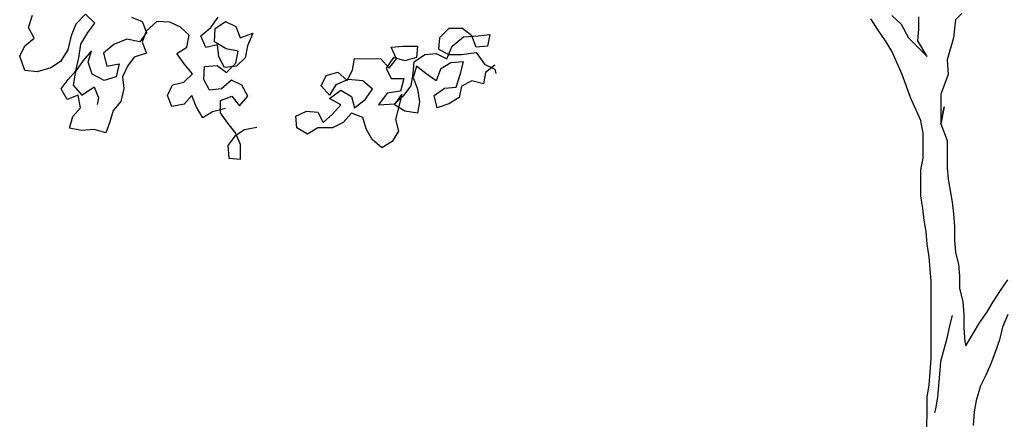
# Model space of a CAD drawing. Header units: millimetres. Extents: x 7407.82 to 7409.94, y 16581.93 to 16584.76.
# Tile 2 of 18: x 7407.94 to 7408.91, y 16582.95 to 16583.35. Entities that reach past the tile are written whole.
import ezdxf

# ---------------------------------------------------------------- set-up
doc = ezdxf.new("R2010")
doc.units = ezdxf.units.MM
doc.header["$LTSCALE"] = 150
doc.header["$MEASUREMENT"] = 0
doc.layers.get('0').update_dxf_attribs({"linetype": 'CONTINUOUS'})

msp = doc.modelspace()

# ---------------------------------------------------------------- linework, layer by layer
for p, q in [((7407.94967, 16583.33752), (7407.95341, 16583.34969)), ((7408.00569, 16583.35061), (7407.99612, 16583.34075)), ((7408.01467, 16583.34158), (7408.00569, 16583.35061)), ((7408.05071, 16583.34749), (7408.06147, 16583.34339)), ((7408.12891, 16583.33756), (7408.13618, 16583.34761)), ((7408.79824, 16583.34906), (7408.8075, 16583.34081)), ((7408.82499, 16583.33565), (7408.82501, 16583.348)), ((7408.86723, 16583.35106), (7408.86104, 16583.34488)), ((7407.95529, 16583.3269), (7407.94967, 16583.33752)), ((7407.99612, 16583.34075), (7407.9915, 16583.3291)), ((7408.00793, 16583.33241), (7408.01467, 16583.34158)), ((7408.06147, 16583.34339), (7408.06568, 16583.33243)), ((7408.07577, 16583.34318), (7408.06533, 16583.33385)), ((7408.08866, 16583.34262), (7408.07577, 16583.34318)), ((7408.09889, 16583.33764), (7408.08866, 16583.34262)), ((7408.10752, 16583.33003), (7408.09889, 16583.33764)), ((7408.119, 16583.32911), (7408.12891, 16583.33756)), ((7408.13297, 16583.33632), (7408.14323, 16583.34335)), ((7408.14323, 16583.34335), (7408.15346, 16583.33838)), ((7408.15346, 16583.33838), (7408.15767, 16583.32742)), ((7408.78484, 16583.33466), (7408.77764, 16583.34599)), ((7408.8075, 16583.34081), (7408.81469, 16583.32742)), ((7408.86104, 16583.34488), (7408.85897, 16583.32738)), ((7407.9915, 16583.3291), (7407.98811, 16583.31551)), ((7408.00102, 16583.32095), (7408.00793, 16583.33241)), ((7408.06568, 16583.33243), (7408.05894, 16583.32327)), ((7408.06533, 16583.33385), (7408.06124, 16583.32309)), ((7408.1052, 16583.3182), (7408.10752, 16583.33003)), ((7408.12409, 16583.31762), (7408.119, 16583.32911)), ((7408.1324, 16583.32343), (7408.13297, 16583.33632)), ((7408.15767, 16583.32742), (7408.17004, 16583.33198)), ((7408.17004, 16583.33198), (7408.16489, 16583.31945)), ((7408.35359, 16583.32734), (7408.35255, 16583.31602)), ((7408.36286, 16583.3366), (7408.35359, 16583.32734)), ((7408.37625, 16583.33659), (7408.36286, 16583.3366)), ((7408.36594, 16583.31909), (7408.37727, 16583.32835)), ((7408.38551, 16583.32937), (7408.37625, 16583.33659)), ((7408.37727, 16583.32835), (7408.39169, 16583.32937)), ((7408.38962, 16583.31804), (7408.38551, 16583.32937)), ((7408.39169, 16583.32937), (7408.40301, 16583.33039)), ((7408.40301, 16583.33039), (7408.40094, 16583.31906)), ((7408.79203, 16583.32435), (7408.78484, 16583.33466)), ((7408.81469, 16583.32742), (7408.83321, 16583.30887)), ((7408.82395, 16583.32432), (7408.82499, 16583.33565)), ((7408.85897, 16583.32738), (7408.85277, 16583.30576)), ((7407.94094, 16583.30911), (7407.94592, 16583.31934)), ((7407.94592, 16583.31934), (7407.95529, 16583.3269)), ((7407.99904, 16583.30772), (7408.00102, 16583.32095)), ((7408.03333, 16583.32069), (7408.02342, 16583.31224)), ((7408.04624, 16583.32613), (7408.03333, 16583.32069)), ((7408.05894, 16583.32327), (7408.04624, 16583.32613)), ((7408.06124, 16583.32309), (7408.06545, 16583.31213)), ((7408.09547, 16583.31205), (7408.1052, 16583.3182)), ((7408.1354, 16583.32042), (7408.12409, 16583.31762)), ((7408.14386, 16583.31651), (7408.1324, 16583.32343)), ((7408.13678, 16583.30876), (7408.1354, 16583.32042)), ((7408.16489, 16583.31945), (7408.16256, 16583.30763)), ((7408.30621, 16583.31812), (7408.31754, 16583.31914)), ((7408.31135, 16583.30679), (7408.30621, 16583.31812)), ((7408.31754, 16583.31914), (7408.33196, 16583.31912)), ((7408.33196, 16583.31912), (7408.33092, 16583.3078)), ((7408.36078, 16583.30674), (7408.36594, 16583.31909)), ((7408.40094, 16583.31906), (7408.38962, 16583.31804)), ((7408.7982, 16583.31405), (7408.79203, 16583.32435)), ((7408.83321, 16583.30887), (7408.82395, 16583.32432)), ((7407.94585, 16583.29532), (7407.94094, 16583.30911)), ((7407.98811, 16583.31551), (7407.98119, 16583.30405)), ((7408.01159, 16583.31457), (7408.00344, 16583.30505)), ((7408.00838, 16583.30328), (7408.01159, 16583.31457)), ((7408.02342, 16583.31224), (7408.02656, 16583.29952)), ((7408.05361, 16583.30845), (7408.04687, 16583.29929)), ((7408.06545, 16583.31213), (7408.05361, 16583.30845)), ((7408.1025, 16583.30179), (7408.09547, 16583.31205)), ((7408.1424, 16583.29815), (7408.13678, 16583.30876)), ((7408.15569, 16583.31418), (7408.14386, 16583.31651)), ((7408.15336, 16583.30236), (7408.15569, 16583.31418)), ((7408.32885, 16583.30368), (7408.33916, 16583.31088)), ((7408.33916, 16583.31088), (7408.35048, 16583.3119)), ((7408.35048, 16583.3119), (7408.36078, 16583.30674)), ((7408.35255, 16583.31602), (7408.36284, 16583.31086)), ((7408.36284, 16583.31086), (7408.3752, 16583.31085)), ((7408.3752, 16583.31085), (7408.38961, 16583.31289)), ((7408.38961, 16583.31289), (7408.39784, 16583.30156)), ((7408.80848, 16583.29139), (7408.7982, 16583.31405)), ((7407.98119, 16583.30405), (7407.97146, 16583.2979)), ((7408.00344, 16583.30505), (7407.99565, 16583.29413)), ((7407.99618, 16583.29501), (7407.99904, 16583.30772)), ((7408.01206, 16583.29143), (7408.00838, 16583.30328)), ((7408.02656, 16583.29952), (7408.03875, 16583.30178)), ((7408.03875, 16583.30178), (7408.03589, 16583.28907)), ((7408.04687, 16583.29929), (7408.0419, 16583.28906)), ((7408.11095, 16583.29187), (7408.1025, 16583.30179)), ((7408.12206, 16583.28637), (7408.12263, 16583.29926)), ((7408.12263, 16583.29926), (7408.13517, 16583.30011)), ((7408.13517, 16583.30011), (7408.14433, 16583.29337)), ((7408.15406, 16583.29953), (7408.1424, 16583.29815)), ((7408.14433, 16583.29337), (7408.15336, 16583.30236)), ((7408.16256, 16583.30763), (7408.15406, 16583.29953)), ((7408.26809, 16583.2955), (7408.27016, 16583.30682)), ((7408.27016, 16583.30682), (7408.29591, 16583.3068)), ((7408.29591, 16583.3068), (7408.30413, 16583.29753)), ((7408.30826, 16583.30782), (7408.30105, 16583.29753)), ((7408.30413, 16583.29753), (7408.31135, 16583.30679)), ((7408.31959, 16583.30472), (7408.30826, 16583.30782)), ((7408.33092, 16583.3078), (7408.31959, 16583.30472)), ((7408.32781, 16583.29236), (7408.32885, 16583.30368)), ((7408.33091, 16583.29956), (7408.32781, 16583.28824)), ((7408.34017, 16583.29235), (7408.33091, 16583.29956)), ((7408.36489, 16583.30262), (7408.35459, 16583.29645)), ((7408.37725, 16583.30364), (7408.36489, 16583.30262)), ((7408.37415, 16583.29231), (7408.37725, 16583.30364)), ((7408.39784, 16583.30156), (7408.40813, 16583.2964)), ((7408.40814, 16583.30052), (7408.39886, 16583.29332)), ((7408.85277, 16583.30576), (7408.85379, 16583.29135)), ((7407.95821, 16583.29387), (7407.94585, 16583.29532)), ((7407.97146, 16583.2979), (7407.95821, 16583.29387)), ((7407.98856, 16583.28638), (7407.99618, 16583.29501)), ((7407.99565, 16583.29413), (7407.99367, 16583.28089)), ((7408.02405, 16583.2854), (7408.01206, 16583.29143)), ((7408.03589, 16583.28907), (7408.02405, 16583.2854)), ((7408.0419, 16583.28906), (7408.04328, 16583.2774)), ((7408.10245, 16583.28377), (7408.11095, 16583.29187)), ((7408.23719, 16583.28008), (7408.24235, 16583.29038)), ((7408.24235, 16583.29038), (7408.25368, 16583.29345)), ((7408.25368, 16583.29345), (7408.26294, 16583.28521)), ((7408.26294, 16583.28521), (7408.26809, 16583.2955)), ((7408.30105, 16583.29753), (7408.30618, 16583.28723)), ((7408.32574, 16583.28), (7408.32781, 16583.29236)), ((7408.35046, 16583.28513), (7408.34017, 16583.29235)), ((7408.35459, 16583.29645), (7408.35046, 16583.28513)), ((7408.37002, 16583.27893), (7408.37415, 16583.29231)), ((7408.39886, 16583.29332), (7408.39679, 16583.282)), ((7408.40813, 16583.2964), (7408.40916, 16583.29228)), ((7408.8167, 16583.26873), (7408.80848, 16583.29139)), ((7408.85379, 16583.29135), (7408.84656, 16583.27179)), ((7407.98183, 16583.27721), (7407.98856, 16583.28638)), ((7407.99367, 16583.28089), (7408.00212, 16583.27098)), ((7408.00212, 16583.27098), (7408.01432, 16583.27924)), ((7408.01432, 16583.27924), (7408.01853, 16583.26828)), ((7408.08617, 16583.27075), (7408.09114, 16583.28098)), ((7408.09114, 16583.28098), (7408.10245, 16583.28377)), ((7408.12768, 16583.27576), (7408.12206, 16583.28637)), ((7408.14926, 16583.28559), (7408.13934, 16583.27714)), ((7408.15948, 16583.28062), (7408.14926, 16583.28559)), ((7408.16511, 16583.27001), (7408.15948, 16583.28062)), ((7408.24542, 16583.27081), (7408.23719, 16583.28008)), ((7408.25161, 16583.2811), (7408.24542, 16583.27081)), ((7408.26397, 16583.28624), (7408.25161, 16583.2811)), ((7408.27838, 16583.28519), (7408.26397, 16583.28624)), ((7408.28764, 16583.27695), (7408.27838, 16583.28519)), ((7408.30618, 16583.28723), (7408.31854, 16583.28722)), ((7408.31854, 16583.28722), (7408.31544, 16583.27486)), ((7408.31853, 16583.27074), (7408.32574, 16583.28)), ((7408.32781, 16583.28824), (7408.33192, 16583.27691)), ((7408.35869, 16583.27791), (7408.37002, 16583.27893)), ((7408.37517, 16583.27996), (7408.3731, 16583.26863)), ((7408.38547, 16583.2851), (7408.37517, 16583.27996)), ((7408.39679, 16583.282), (7408.38547, 16583.2851)), ((7407.98745, 16583.2666), (7407.98183, 16583.27721)), ((7407.99841, 16583.27081), (7407.98745, 16583.2666)), ((7408.00067, 16583.25862), (7407.99841, 16583.27081)), ((7408.04328, 16583.2774), (7408.04042, 16583.26469)), ((7408.09038, 16583.25979), (7408.08617, 16583.27075)), ((7408.11019, 16583.27069), (7408.10257, 16583.26205)), ((7408.1144, 16583.25973), (7408.11019, 16583.27069)), ((7408.13934, 16583.27714), (7408.12768, 16583.27576)), ((7408.13843, 16583.26566), (7408.14939, 16583.26987)), ((7408.14939, 16583.26987), (7408.15696, 16583.26049)), ((7408.15696, 16583.26049), (7408.16511, 16583.27001)), ((7408.24542, 16583.26772), (7408.25675, 16583.27595)), ((7408.25675, 16583.27595), (7408.26704, 16583.26976)), ((7408.26704, 16583.26976), (7408.27012, 16583.25843)), ((7408.28042, 16583.26666), (7408.28764, 16583.27695)), ((7408.30205, 16583.27282), (7408.29381, 16583.2615)), ((7408.31544, 16583.27486), (7408.30205, 16583.27282)), ((7408.30925, 16583.26148), (7408.31647, 16583.27177)), ((7408.30925, 16583.26251), (7408.31853, 16583.27074)), ((7408.31647, 16583.27177), (7408.31027, 16583.24707)), ((7408.33192, 16583.27691), (7408.33397, 16583.26455)), ((7408.34839, 16583.27071), (7408.35869, 16583.27791)), ((7408.35146, 16583.25836), (7408.34839, 16583.27071)), ((7408.84656, 16583.27179), (7408.84653, 16583.24296)), ((7408.01853, 16583.26828), (7408.0171, 16583.26193)), ((7408.04042, 16583.26469), (7408.0328, 16583.25606)), ((7408.10257, 16583.26205), (7408.09038, 16583.25979)), ((7408.1209, 16583.24858), (7408.1144, 16583.25973)), ((7408.1384, 16583.25366), (7408.13843, 16583.26566)), ((7408.25674, 16583.26153), (7408.24542, 16583.26772)), ((7408.24849, 16583.25227), (7408.25674, 16583.26153)), ((7408.27012, 16583.25843), (7408.28042, 16583.26666)), ((7408.29381, 16583.2615), (7408.30925, 16583.26251)), ((7408.31954, 16583.2553), (7408.30925, 16583.26148)), ((7408.33397, 16583.26455), (7408.3319, 16583.25323)), ((7408.36279, 16583.26246), (7408.35146, 16583.25836)), ((7408.3731, 16583.26863), (7408.36279, 16583.26246)), ((7408.82697, 16583.24606), (7408.8167, 16583.26873)), ((7407.98985, 16583.23869), (7407.99305, 16583.24999)), ((7407.99305, 16583.24999), (7408.00067, 16583.25862)), ((7408.0328, 16583.25606), (7408.02959, 16583.24477)), ((7408.13063, 16583.25474), (7408.1209, 16583.24858)), ((7408.14335, 16583.25788), (7408.13063, 16583.25474)), ((7408.14543, 16583.2434), (7408.1384, 16583.25366)), ((7408.21245, 16583.25025), (7408.22275, 16583.25538)), ((7408.21347, 16583.23892), (7408.21245, 16583.25025)), ((7408.22275, 16583.25538), (7408.23408, 16583.25434)), ((7408.23408, 16583.25434), (7408.23922, 16583.24404)), ((7408.23922, 16583.24404), (7408.24849, 16583.25227)), ((7408.26703, 16583.25328), (7408.25878, 16583.24402)), ((7408.27835, 16583.24916), (7408.26703, 16583.25328)), ((7408.3319, 16583.25323), (7408.31954, 16583.2553)), ((7408.84653, 16583.24296), (7408.84964, 16583.25943)), ((7408.84964, 16583.25943), (7408.84653, 16583.24296)), ((7408.02959, 16583.24477), (7408.0255, 16583.23401)), ((7408.153, 16583.23402), (7408.14543, 16583.2434)), ((7408.25878, 16583.24402), (7408.24848, 16583.23889)), ((7408.28143, 16583.23783), (7408.27835, 16583.24916)), ((7408.31027, 16583.24707), (7408.31335, 16583.23574)), ((7408.82902, 16583.23371), (7408.82697, 16583.24606)), ((7408.84653, 16583.24296), (7408.8527, 16583.22648)), ((7408.00167, 16583.23637), (7407.98985, 16583.23869)), ((7408.01421, 16583.23722), (7408.00167, 16583.23637)), ((7408.0255, 16583.23401), (7408.01421, 16583.23722)), ((7408.15229, 16583.23084), (7408.14555, 16583.22167)), ((7408.16202, 16583.23699), (7408.15229, 16583.23084)), ((7408.15809, 16583.22252), (7408.153, 16583.23402)), ((7408.17421, 16583.23926), (7408.16202, 16583.23699)), ((7408.22376, 16583.23273), (7408.21347, 16583.23892)), ((7408.23406, 16583.2389), (7408.22376, 16583.23273)), ((7408.24848, 16583.23889), (7408.23406, 16583.2389)), ((7408.2876, 16583.22752), (7408.28143, 16583.23783)), ((7408.31335, 16583.23574), (7408.30716, 16583.22545)), ((7408.829, 16583.20899), (7408.82902, 16583.23371)), ((7408.14555, 16583.22167), (7408.1464, 16583.20913)), ((7408.15788, 16583.20822), (7408.15809, 16583.22252)), ((7408.29686, 16583.21928), (7408.2876, 16583.22752)), ((7408.30716, 16583.22545), (7408.29686, 16583.21928)), ((7408.8527, 16583.22648), (7408.85267, 16583.19971)), ((7408.1464, 16583.20913), (7408.15788, 16583.20822)), ((7408.82693, 16583.19767), (7408.829, 16583.20899)), ((7408.8269, 16583.17193), (7408.82693, 16583.19767)), ((7408.85267, 16583.19971), (7408.85369, 16583.18838)), ((7408.85369, 16583.18838), (7408.85779, 16583.16572)), ((7408.82895, 16583.15957), (7408.8269, 16583.17193)), ((7408.85779, 16583.16572), (7408.85881, 16583.15439)), ((7408.82997, 16583.14824), (7408.82895, 16583.15957)), ((7408.85881, 16583.15439), (7408.85983, 16583.14204)), ((7408.83202, 16583.13691), (7408.82997, 16583.14824)), ((7408.83304, 16583.12456), (7408.83202, 16583.13691)), ((7408.85983, 16583.14204), (7408.85981, 16583.12865)), ((7408.83509, 16583.1122), (7408.83304, 16583.12456)), ((7408.85981, 16583.12865), (7408.86083, 16583.11629)), ((7408.86083, 16583.11629), (7408.86391, 16583.10496)), ((7408.83611, 16583.09984), (7408.83509, 16583.1122)), ((7408.86391, 16583.10496), (7408.86493, 16583.09364)), ((7408.83712, 16583.08851), (7408.83611, 16583.09984)), ((7408.83706, 16583.01232), (7408.83712, 16583.08851)), ((7408.86493, 16583.09364), (7408.86492, 16583.08128)), ((7408.90508, 16583.07919), (7408.91229, 16583.08948)), ((7408.86492, 16583.08128), (7408.868, 16583.06789)), ((7408.89786, 16583.06787), (7408.90508, 16583.07919)), ((7408.868, 16583.06789), (7408.86901, 16583.05554)), ((7408.89167, 16583.05757), (7408.89786, 16583.06787)), ((7408.88445, 16583.04728), (7408.89167, 16583.05757)), ((7408.85769, 16583.05452), (7408.85459, 16583.04319)), ((7408.86901, 16583.05554), (7408.869, 16583.04215)), ((7408.87826, 16583.03699), (7408.88445, 16583.04728)), ((7408.91226, 16583.0555), (7408.9071, 16583.04314)), ((7408.85459, 16583.04319), (7408.85252, 16583.03187)), ((7408.869, 16583.04215), (7408.87002, 16583.02876)), ((7408.87105, 16583.02464), (7408.87826, 16583.03699)), ((7408.9071, 16583.04314), (7408.904, 16583.03079)), ((7408.85252, 16583.03187), (7408.84632, 16583.00922)), ((7408.87002, 16583.02876), (7408.87105, 16583.02464)), ((7408.904, 16583.03079), (7408.89987, 16583.01844)), ((7408.89987, 16583.01844), (7408.89574, 16583.00712)), ((7408.83601, 16582.99893), (7408.83706, 16583.01232)), ((7408.84632, 16583.00922), (7408.84528, 16582.99687)), ((7408.83497, 16582.98658), (7408.83601, 16582.99893)), ((7408.89574, 16583.00712), (7408.89058, 16582.99579)), ((7408.84528, 16582.99687), (7408.8432, 16582.97421)), ((7408.89058, 16582.99579), (7408.88543, 16582.9855)), ((7408.8329, 16582.97422), (7408.83497, 16582.98658)), ((7408.88543, 16582.9855), (7408.88129, 16582.97109)), ((7408.83282, 16582.88361), (7408.8329, 16582.97422)), ((7408.8432, 16582.97421), (7408.84113, 16582.96289)), ((7408.88129, 16582.97109), (7408.87922, 16582.95977)), ((7408.84113, 16582.96289), (7408.8401, 16582.95877)), ((7408.87922, 16582.95977), (7408.87818, 16582.94638))]:
    msp.add_line(p, q)

doc.saveas('drawing.dxf')
